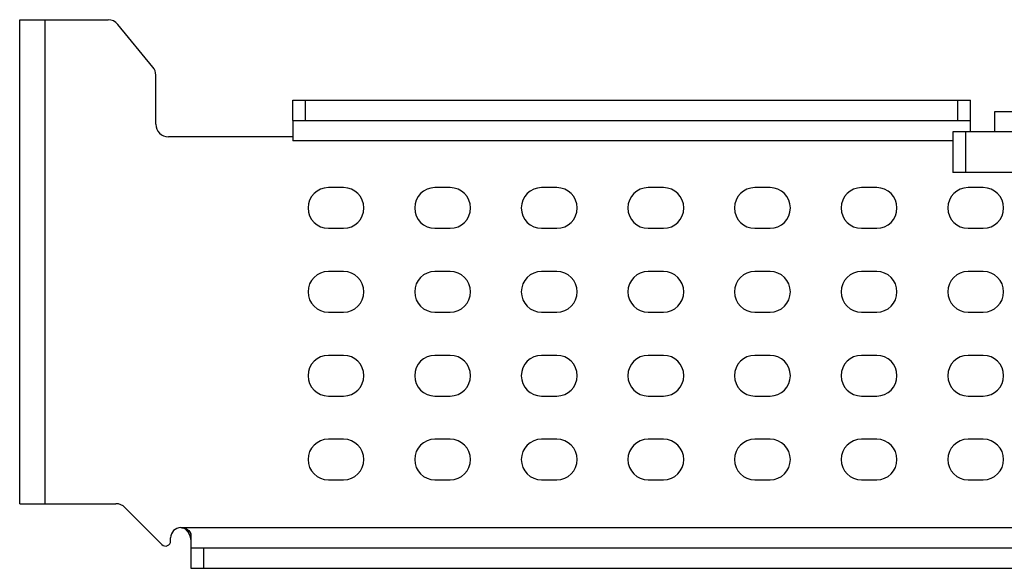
# Model space of a CAD drawing. Header units: millimetres. Extents: x -25 to 341, y 256 to 571.
# Tile 2 of 16: x 58 to 96, y 293 to 314. Entities that reach past the tile are written whole.
import ezdxf

# ---------------------------------------------------------------- set-up
doc = ezdxf.new("R2010")
doc.units = ezdxf.units.MM
doc.header["$LTSCALE"] = 16.335
doc.layers.add('00_COMPONENTS', color=7, linetype='CONTINUOUS')

msp = doc.modelspace()

# ---------------------------------------------------------------- linework, layer by layer
at = {"layer": '00_COMPONENTS', "color": 7}
for p, q in [((57.623, 295.186), (57.623, 314.236)), ((57.623, 314.236), (61.106, 314.236)), ((62.87, 312.374), (61.493, 314.053)), ((62.983, 310.126), (62.983, 312.057)), ((68.383, 310.266), (68.383, 311.066)), ((68.383, 311.066), (95.083, 311.066)), ((95.083, 310.266), (95.083, 311.066)), ((96.033, 309.826), (96.033, 310.626)), ((96.033, 310.626), (104.033, 310.626)), ((68.383, 310.266), (68.383, 309.466)), ((68.383, 310.266), (95.083, 310.266)), ((95.083, 309.826), (95.083, 310.252)), ((68.383, 309.626), (63.483, 309.626)), ((94.383, 309.826), (94.383, 308.226)), ((163.283, 309.826), (94.383, 309.826)), ((163.283, 308.226), (94.383, 308.226)), ((70.383, 307.626), (69.783, 307.626)), ((74.583, 307.626), (73.983, 307.626)), ((78.783, 307.626), (78.183, 307.626)), ((82.983, 307.626), (82.383, 307.626)), ((87.183, 307.626), (86.583, 307.626)), ((91.383, 307.626), (90.783, 307.626)), ((95.583, 307.626), (94.983, 307.626)), ((69.783, 306.026), (70.383, 306.026)), ((73.983, 306.026), (74.583, 306.026)), ((78.183, 306.026), (78.783, 306.026)), ((82.383, 306.026), (82.983, 306.026)), ((86.583, 306.026), (87.183, 306.026)), ((90.783, 306.026), (91.383, 306.026)), ((94.983, 306.026), (95.583, 306.026)), ((70.383, 304.326), (69.783, 304.326)), ((74.583, 304.326), (73.983, 304.326)), ((78.783, 304.326), (78.183, 304.326)), ((82.983, 304.326), (82.383, 304.326)), ((87.183, 304.326), (86.583, 304.326)), ((91.383, 304.326), (90.783, 304.326)), ((95.583, 304.326), (94.983, 304.326)), ((69.783, 302.726), (70.383, 302.726)), ((73.983, 302.726), (74.583, 302.726)), ((78.183, 302.726), (78.783, 302.726)), ((82.383, 302.726), (82.983, 302.726)), ((86.583, 302.726), (87.183, 302.726)), ((90.783, 302.726), (91.383, 302.726)), ((94.983, 302.726), (95.583, 302.726)), ((70.383, 301.026), (69.783, 301.026)), ((74.583, 301.026), (73.983, 301.026)), ((78.783, 301.026), (78.183, 301.026)), ((82.983, 301.026), (82.383, 301.026)), ((87.183, 301.026), (86.583, 301.026)), ((91.383, 301.026), (90.783, 301.026)), ((95.583, 301.026), (94.983, 301.026)), ((69.783, 299.426), (70.383, 299.426)), ((73.983, 299.426), (74.583, 299.426)), ((78.183, 299.426), (78.783, 299.426)), ((82.383, 299.426), (82.983, 299.426)), ((86.583, 299.426), (87.183, 299.426)), ((90.783, 299.426), (91.383, 299.426)), ((94.983, 299.426), (95.583, 299.426)), ((70.383, 297.726), (69.783, 297.726)), ((74.583, 297.726), (73.983, 297.726)), ((78.783, 297.726), (78.183, 297.726)), ((82.983, 297.726), (82.383, 297.726)), ((87.183, 297.726), (86.583, 297.726)), ((91.383, 297.726), (90.783, 297.726)), ((95.583, 297.726), (94.983, 297.726)), ((69.783, 296.126), (70.383, 296.126)), ((73.983, 296.126), (74.583, 296.126)), ((78.183, 296.126), (78.783, 296.126)), ((82.383, 296.126), (82.983, 296.126)), ((86.583, 296.126), (87.183, 296.126)), ((90.783, 296.126), (91.383, 296.126)), ((94.983, 296.126), (95.583, 296.126)), ((57.623, 295.186), (61.416, 295.186)), ((61.769, 295.039), (63.229, 293.58)), ((63.97, 294.246), (64.01, 294.243)), ((63.57, 293.721), (63.57, 293.846)), ((64.37, 293.949), (64.37, 293.446)), ((64.37, 293.446), (64.37, 292.646)), ((64.37, 293.446), (158.756, 293.446)), ((64.37, 292.646), (158.756, 292.646))]:
    msp.add_line(p, q, dxfattribs=at)
at = {"layer": '00_COMPONENTS', "color": 4}
for p, q in [((58.623, 295.186), (58.623, 314.236)), ((68.883, 310.266), (68.883, 311.066)), ((94.583, 310.266), (94.583, 311.066)), ((94.883, 309.826), (94.883, 308.226)), ((94.383, 309.466), (68.383, 309.466)), ((63.97, 294.246), (110.396, 294.246)), ((64.87, 293.446), (64.87, 292.646))]:
    msp.add_line(p, q, dxfattribs=at)
at = {"layer": '00_COMPONENTS', "color": 7}
for centre, radius, start, end in [((61.106, 313.736), 0.5, 39.3518, 90), ((62.483, 312.057), 0.5, 0, 39.3518), ((63.483, 310.126), 0.5, 180, 270), ((69.783, 306.826), 0.8, 90, 270), ((70.383, 306.826), 0.8, 270, 90), ((73.983, 306.826), 0.8, 90, 270), ((74.583, 306.826), 0.8, 270, 90), ((78.183, 306.826), 0.8, 90, 270), ((78.783, 306.826), 0.8, 270, 90), ((82.383, 306.826), 0.8, 90, 270), ((82.983, 306.826), 0.8, 270, 90), ((86.583, 306.826), 0.8, 90, 270), ((87.183, 306.826), 0.8, 270, 90), ((90.783, 306.826), 0.8, 90, 270), ((91.383, 306.826), 0.8, 270, 90), ((94.983, 306.826), 0.8, 90, 270), ((95.583, 306.826), 0.8, 270, 90), ((69.783, 303.526), 0.8, 90, 270), ((70.383, 303.526), 0.8, 270, 90), ((73.983, 303.526), 0.8, 90, 270), ((74.583, 303.526), 0.8, 270, 90), ((78.183, 303.526), 0.8, 90, 270), ((78.783, 303.526), 0.8, 270, 90), ((82.383, 303.526), 0.8, 90, 270), ((82.983, 303.526), 0.8, 270, 90), ((86.583, 303.526), 0.8, 90, 270), ((87.183, 303.526), 0.8, 270, 90), ((90.783, 303.526), 0.8, 90, 270), ((91.383, 303.526), 0.8, 270, 90), ((94.983, 303.526), 0.8, 90, 270), ((95.583, 303.526), 0.8, 270, 90), ((69.783, 300.226), 0.8, 90, 270), ((70.383, 300.226), 0.8, 270, 90), ((73.983, 300.226), 0.8, 90, 270), ((74.583, 300.226), 0.8, 270, 90), ((78.183, 300.226), 0.8, 90, 270), ((78.783, 300.226), 0.8, 270, 90), ((82.383, 300.226), 0.8, 90, 270), ((82.983, 300.226), 0.8, 270, 90), ((86.583, 300.226), 0.8, 90, 270), ((87.183, 300.226), 0.8, 270, 90), ((90.783, 300.226), 0.8, 90, 270), ((91.383, 300.226), 0.8, 270, 90), ((94.983, 300.226), 0.8, 90, 270), ((95.583, 300.226), 0.8, 270, 90), ((69.783, 296.926), 0.8, 90, 270), ((70.383, 296.926), 0.8, 270, 90), ((73.983, 296.926), 0.8, 90, 270), ((74.583, 296.926), 0.8, 270, 90), ((78.183, 296.926), 0.8, 90, 270), ((78.783, 296.926), 0.8, 270, 90), ((82.383, 296.926), 0.8, 90, 270), ((82.983, 296.926), 0.8, 270, 90), ((86.583, 296.926), 0.8, 90, 270), ((87.183, 296.926), 0.8, 270, 90), ((90.783, 296.926), 0.8, 90, 270), ((91.383, 296.926), 0.8, 270, 90), ((94.983, 296.926), 0.8, 90, 270), ((95.583, 296.926), 0.8, 270, 90), ((61.416, 294.686), 0.5, 45, 90), ((63.97, 293.846), 0.4, 90, 180), ((63.908, 293.86), 0.401, 46.2007, 54.2676), ((63.37, 293.721), 0.2, 225, 360)]:
    msp.add_arc(centre, radius, start, end, dxfattribs=at)
for points, knots in [([(64.01, 294.244), (64.024, 294.242), (64.052, 294.238), (64.108, 294.227), (64.173, 294.207), (64.238, 294.172), (64.279, 294.136), (64.307, 294.105), (64.324, 294.082), (64.339, 294.06), (64.35, 294.04), (64.359, 294.02), (64.364, 294), (64.368, 293.976), (64.369, 293.959), (64.37, 293.949)], [0, 0, 0, 0, 0.082812, 0.171268, 0.338026, 0.477203, 0.60275, 0.663134, 0.720356, 0.772717, 0.818463, 0.858364, 0.897919, 0.943202, 1, 1, 1, 1]), ([(64.01, 294.244), (64.021, 294.243), (64.066, 294.236), (64.111, 294.226), (64.144, 294.215)], [0, 0, 0, 0, 0.238292, 1, 1, 1, 1]), ([(64.144, 294.215), (64.181, 294.203), (64.247, 294.171), (64.315, 294.098), (64.362, 294.027), (64.368, 293.975), (64.37, 293.949)], [0, 0, 0, 0, 0.31497, 0.583895, 0.794584, 1, 1, 1, 1]), ([(64.186, 294.149), (64.209, 294.127), (64.304, 294.012), (64.35, 293.861), (64.363, 293.744)], [0, 0, 0, 0, 0.212759, 1, 1, 1, 1]), ([(64.186, 294.149), (64.197, 294.139), (64.219, 294.116), (64.254, 294.069), (64.291, 294.006), (64.325, 293.926), (64.35, 293.838), (64.36, 293.776), (64.363, 293.744)], [0, 0, 0, 0, 0.101479, 0.211405, 0.390983, 0.584077, 0.786758, 1, 1, 1, 1])]:
    msp.add_open_spline(points, degree=3, knots=knots, dxfattribs=at)

doc.saveas('drawing.dxf')
